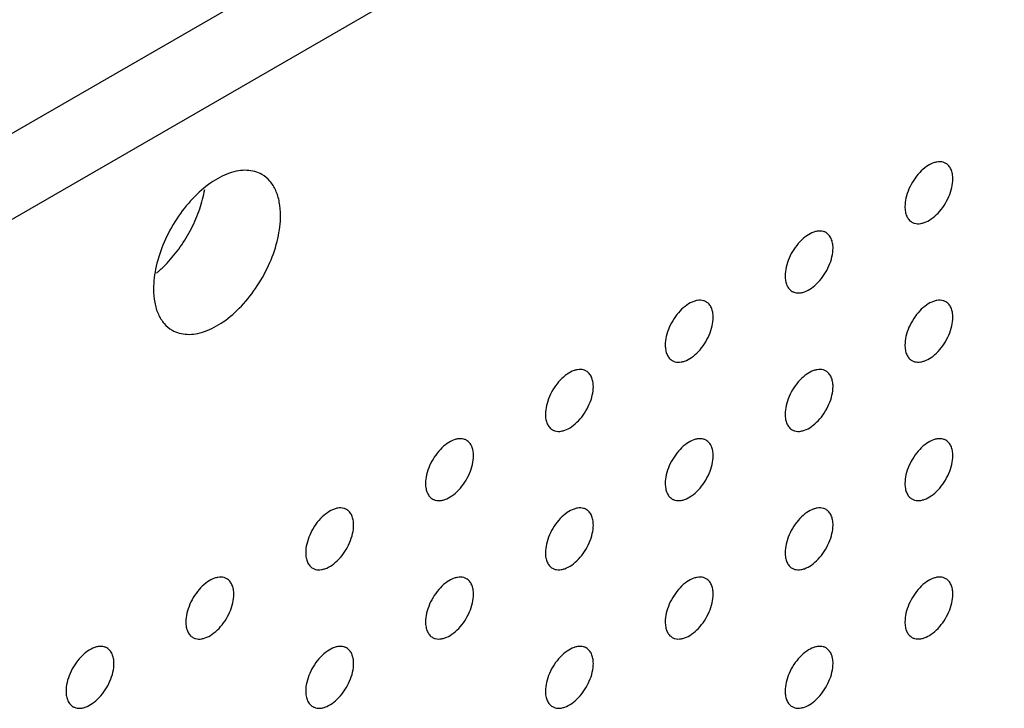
# Model space of a CAD drawing. Header units: inches. Extents: x 0 to 34, y 0 to 22.
# Tile 87 of 176: x 25.2 to 25.8, y 9.4 to 9.8. Entities that reach past the tile are written whole.
import ezdxf

# ---------------------------------------------------------------- set-up
doc = ezdxf.new("R2010")
doc.units = ezdxf.units.IN
doc.header["$LTSCALE"] = 1.87
doc.header["$MEASUREMENT"] = 0
doc.layers.add('02___PRT_ALL_AXES', color=7, linetype='CONTINUOUS')

msp = doc.modelspace()

# ---------------------------------------------------------------- linework, layer by layer
at = {"layer": '02___PRT_ALL_AXES', "color": 7, "linetype": 'CONTINUOUS'}
for p, q in [((32.07864, 13.70482), (24.6718, 9.4282)), ((32.12248, 13.67951), (24.71564, 9.40289))]:
    msp.add_line(p, q, dxfattribs=at)
for points, knots in [([(25.74778, 9.71369), (25.74729, 9.71397), (25.7462, 9.71443), (25.74441, 9.71469), (25.74248, 9.71454), (25.73968, 9.7138), (25.7361, 9.71185), (25.73215, 9.70834), (25.72865, 9.70387), (25.72589, 9.69879), (25.72412, 9.6935), (25.72364, 9.68991), (25.72364, 9.6882)], [0, 0, 0, 0, 0.042842, 0.087441, 0.135298, 0.187275, 0.304489, 0.438213, 0.582466, 0.729664, 0.871609, 1, 1, 1, 1]), ([(25.75192, 9.70453), (25.75192, 9.70554), (25.75176, 9.70746), (25.75098, 9.71011), (25.74968, 9.71227), (25.74844, 9.71331), (25.74778, 9.71369)], [0, 0, 0, 0, 0.288094, 0.548173, 0.782164, 1, 1, 1, 1]), ([(25.34426, 9.70714), (25.34295, 9.70789), (25.34007, 9.70908), (25.33532, 9.70978), (25.33021, 9.70941), (25.32279, 9.70743), (25.31331, 9.70225), (25.30283, 9.69297), (25.29357, 9.68111), (25.28628, 9.66764), (25.28225, 9.65572), (25.28058, 9.64633), (25.28028, 9.64179), (25.28028, 9.6396)], [0, 0, 0, 0, 0.042847, 0.087469, 0.135284, 0.18725, 0.304483, 0.438129, 0.582466, 0.72954, 0.871223, 0.937716, 1, 1, 1, 1]), ([(25.35523, 9.68288), (25.35523, 9.68556), (25.35482, 9.69066), (25.35276, 9.69768), (25.34928, 9.70338), (25.34601, 9.70613), (25.34426, 9.70714)], [0, 0, 0, 0, 0.289147, 0.54903, 0.782314, 1, 1, 1, 1]), ([(25.72778, 9.67905), (25.72827, 9.67877), (25.72936, 9.67831), (25.73115, 9.67805), (25.73308, 9.6782), (25.73588, 9.67894), (25.73946, 9.68089), (25.74341, 9.6844), (25.7469, 9.68887), (25.74966, 9.69395), (25.75143, 9.69924), (25.75192, 9.70283), (25.75192, 9.70453)], [0, 0, 0, 0, 0.042842, 0.087441, 0.135298, 0.187275, 0.304489, 0.438213, 0.582466, 0.729664, 0.871609, 1, 1, 1, 1]), ([(25.28826, 9.65485), (25.2911, 9.65785), (25.29637, 9.66437), (25.30285, 9.67512), (25.30774, 9.68651), (25.30983, 9.69442), (25.3105, 9.69832)], [0, 0, 0, 0, 0.250317, 0.50671, 0.759616, 1, 1, 1, 1]), ([(25.72364, 9.6882), (25.72364, 9.6872), (25.7238, 9.68527), (25.72457, 9.68263), (25.72588, 9.68047), (25.72712, 9.67943), (25.72778, 9.67905)], [0, 0, 0, 0, 0.288094, 0.548173, 0.782164, 1, 1, 1, 1]), ([(25.29126, 9.61534), (25.29256, 9.61459), (25.29544, 9.61339), (25.3002, 9.61269), (25.3053, 9.61307), (25.31272, 9.61504), (25.32221, 9.62023), (25.33269, 9.62951), (25.34194, 9.64136), (25.34924, 9.65483), (25.35327, 9.66676), (25.35493, 9.67615), (25.35523, 9.68068), (25.35523, 9.68288)], [0, 0, 0, 0, 0.042847, 0.087469, 0.135284, 0.18725, 0.304483, 0.438129, 0.582466, 0.72954, 0.871223, 0.937716, 1, 1, 1, 1]), ([(25.67707, 9.67286), (25.67657, 9.67315), (25.67549, 9.6736), (25.6737, 9.67386), (25.67177, 9.67371), (25.66897, 9.67297), (25.66539, 9.67102), (25.66144, 9.66751), (25.65794, 9.66304), (25.65518, 9.65796), (25.65341, 9.65267), (25.65293, 9.64908), (25.65293, 9.64738)], [0, 0, 0, 0, 0.042842, 0.087441, 0.135298, 0.187275, 0.304489, 0.438213, 0.582466, 0.729664, 0.871609, 1, 1, 1, 1]), ([(25.68121, 9.66371), (25.68121, 9.66471), (25.68105, 9.66664), (25.68027, 9.66928), (25.67897, 9.67144), (25.67773, 9.67248), (25.67707, 9.67286)], [0, 0, 0, 0, 0.288094, 0.548173, 0.782164, 1, 1, 1, 1]), ([(25.65707, 9.63822), (25.65756, 9.63794), (25.65865, 9.63749), (25.66044, 9.63722), (25.66237, 9.63737), (25.66517, 9.63811), (25.66875, 9.64007), (25.6727, 9.64357), (25.67619, 9.64804), (25.67895, 9.65313), (25.68072, 9.65841), (25.68121, 9.662), (25.68121, 9.66371)], [0, 0, 0, 0, 0.042842, 0.087441, 0.135298, 0.187275, 0.304489, 0.438213, 0.582466, 0.729664, 0.871609, 1, 1, 1, 1]), ([(25.28201, 9.64898), (25.28255, 9.64943), (25.28472, 9.65129), (25.28677, 9.65328), (25.28826, 9.65485)], [0, 0, 0, 0, 0.244724, 1, 1, 1, 1]), ([(25.65293, 9.64738), (25.65293, 9.64637), (25.65309, 9.64445), (25.65386, 9.6418), (25.65517, 9.63964), (25.65641, 9.6386), (25.65707, 9.63822)], [0, 0, 0, 0, 0.288094, 0.548173, 0.782164, 1, 1, 1, 1]), ([(25.28028, 9.6396), (25.28028, 9.63692), (25.2807, 9.63181), (25.28275, 9.62479), (25.28624, 9.6191), (25.28951, 9.61635), (25.29126, 9.61534)], [0, 0, 0, 0, 0.289147, 0.54903, 0.782314, 1, 1, 1, 1]), ([(25.60636, 9.63203), (25.60586, 9.63232), (25.60478, 9.63277), (25.60298, 9.63303), (25.60106, 9.63289), (25.59826, 9.63215), (25.59468, 9.63019), (25.59073, 9.62669), (25.58723, 9.62222), (25.58447, 9.61713), (25.5827, 9.61185), (25.58221, 9.60825), (25.58221, 9.60655)], [0, 0, 0, 0, 0.042842, 0.087441, 0.135298, 0.187275, 0.304489, 0.438213, 0.582466, 0.729664, 0.871609, 1, 1, 1, 1]), ([(25.6105, 9.62288), (25.6105, 9.62389), (25.61034, 9.62581), (25.60956, 9.62846), (25.60826, 9.63062), (25.60702, 9.63165), (25.60636, 9.63203)], [0, 0, 0, 0, 0.288094, 0.548173, 0.782164, 1, 1, 1, 1]), ([(25.74778, 9.63204), (25.74729, 9.63233), (25.7462, 9.63278), (25.74441, 9.63304), (25.74248, 9.6329), (25.73968, 9.63215), (25.7361, 9.6302), (25.73215, 9.6267), (25.72865, 9.62222), (25.72589, 9.61714), (25.72412, 9.61186), (25.72364, 9.60826), (25.72364, 9.60656)], [0, 0, 0, 0, 0.042842, 0.087441, 0.135298, 0.187275, 0.304489, 0.438213, 0.582466, 0.729664, 0.871609, 1, 1, 1, 1]), ([(25.75192, 9.62289), (25.75192, 9.62389), (25.75176, 9.62582), (25.75098, 9.62846), (25.74968, 9.63062), (25.74844, 9.63166), (25.74778, 9.63204)], [0, 0, 0, 0, 0.288094, 0.548173, 0.782164, 1, 1, 1, 1]), ([(25.58636, 9.59739), (25.58685, 9.59711), (25.58794, 9.59666), (25.58973, 9.59639), (25.59166, 9.59654), (25.59446, 9.59728), (25.59804, 9.59924), (25.60199, 9.60274), (25.60548, 9.60721), (25.60824, 9.6123), (25.61001, 9.61758), (25.6105, 9.62117), (25.6105, 9.62288)], [0, 0, 0, 0, 0.042842, 0.087441, 0.135298, 0.187275, 0.304489, 0.438213, 0.582466, 0.729664, 0.871609, 1, 1, 1, 1]), ([(25.72778, 9.5974), (25.72827, 9.59712), (25.72936, 9.59667), (25.73115, 9.5964), (25.73308, 9.59655), (25.73588, 9.59729), (25.73946, 9.59925), (25.74341, 9.60275), (25.7469, 9.60722), (25.74966, 9.61231), (25.75143, 9.61759), (25.75192, 9.62118), (25.75192, 9.62289)], [0, 0, 0, 0, 0.042842, 0.087441, 0.135298, 0.187275, 0.304489, 0.438213, 0.582466, 0.729664, 0.871609, 1, 1, 1, 1]), ([(25.58221, 9.60655), (25.58221, 9.60554), (25.58237, 9.60362), (25.58315, 9.60097), (25.58446, 9.59881), (25.5857, 9.59778), (25.58636, 9.59739)], [0, 0, 0, 0, 0.288094, 0.548173, 0.782164, 1, 1, 1, 1]), ([(25.72364, 9.60656), (25.72364, 9.60555), (25.7238, 9.60363), (25.72457, 9.60098), (25.72588, 9.59882), (25.72712, 9.59778), (25.72778, 9.5974)], [0, 0, 0, 0, 0.288094, 0.548173, 0.782164, 1, 1, 1, 1]), ([(25.53565, 9.59121), (25.53515, 9.59149), (25.53407, 9.59194), (25.53227, 9.59221), (25.53035, 9.59206), (25.52755, 9.59132), (25.52397, 9.58936), (25.52002, 9.58586), (25.51652, 9.58139), (25.51376, 9.5763), (25.51199, 9.57102), (25.5115, 9.56743), (25.5115, 9.56572)], [0, 0, 0, 0, 0.042842, 0.087441, 0.135298, 0.187275, 0.304489, 0.438213, 0.582466, 0.729664, 0.871609, 1, 1, 1, 1]), ([(25.67707, 9.59121), (25.67657, 9.5915), (25.67549, 9.59195), (25.6737, 9.59221), (25.67177, 9.59207), (25.66897, 9.59133), (25.66539, 9.58937), (25.66144, 9.58587), (25.65794, 9.5814), (25.65518, 9.57631), (25.65341, 9.57103), (25.65293, 9.56743), (25.65293, 9.56573)], [0, 0, 0, 0, 0.042842, 0.087441, 0.135298, 0.187275, 0.304489, 0.438213, 0.582466, 0.729664, 0.871609, 1, 1, 1, 1]), ([(25.53979, 9.58205), (25.53979, 9.58306), (25.53963, 9.58498), (25.53885, 9.58763), (25.53755, 9.58979), (25.53631, 9.59083), (25.53565, 9.59121)], [0, 0, 0, 0, 0.288094, 0.548173, 0.782164, 1, 1, 1, 1]), ([(25.68121, 9.58206), (25.68121, 9.58307), (25.68105, 9.58499), (25.68027, 9.58764), (25.67897, 9.5898), (25.67773, 9.59083), (25.67707, 9.59121)], [0, 0, 0, 0, 0.288094, 0.548173, 0.782164, 1, 1, 1, 1]), ([(25.51565, 9.55657), (25.51614, 9.55628), (25.51722, 9.55583), (25.51902, 9.55557), (25.52095, 9.55571), (25.52374, 9.55646), (25.52733, 9.55841), (25.53128, 9.56191), (25.53477, 9.56638), (25.53753, 9.57147), (25.5393, 9.57675), (25.53979, 9.58035), (25.53979, 9.58205)], [0, 0, 0, 0, 0.042842, 0.087441, 0.135298, 0.187275, 0.304489, 0.438213, 0.582466, 0.729664, 0.871609, 1, 1, 1, 1]), ([(25.65707, 9.55658), (25.65756, 9.55629), (25.65865, 9.55584), (25.66044, 9.55557), (25.66237, 9.55572), (25.66517, 9.55646), (25.66875, 9.55842), (25.6727, 9.56192), (25.67619, 9.56639), (25.67895, 9.57148), (25.68072, 9.57676), (25.68121, 9.58035), (25.68121, 9.58206)], [0, 0, 0, 0, 0.042842, 0.087441, 0.135298, 0.187275, 0.304489, 0.438213, 0.582466, 0.729664, 0.871609, 1, 1, 1, 1]), ([(25.5115, 9.56572), (25.5115, 9.56471), (25.51166, 9.56279), (25.51244, 9.56014), (25.51375, 9.55798), (25.51499, 9.55695), (25.51565, 9.55657)], [0, 0, 0, 0, 0.288094, 0.548173, 0.782164, 1, 1, 1, 1]), ([(25.65293, 9.56573), (25.65293, 9.56472), (25.65309, 9.5628), (25.65386, 9.56015), (25.65517, 9.55799), (25.65641, 9.55696), (25.65707, 9.55658)], [0, 0, 0, 0, 0.288094, 0.548173, 0.782164, 1, 1, 1, 1]), ([(25.46494, 9.55038), (25.46444, 9.55066), (25.46336, 9.55112), (25.46156, 9.55138), (25.45964, 9.55123), (25.45684, 9.55049), (25.45326, 9.54854), (25.44931, 9.54503), (25.44581, 9.54056), (25.44305, 9.53548), (25.44128, 9.53019), (25.44079, 9.5266), (25.44079, 9.52489)], [0, 0, 0, 0, 0.042842, 0.087441, 0.135298, 0.187275, 0.304489, 0.438213, 0.582466, 0.729664, 0.871609, 1, 1, 1, 1]), ([(25.60636, 9.55039), (25.60586, 9.55067), (25.60478, 9.55112), (25.60298, 9.55139), (25.60106, 9.55124), (25.59826, 9.5505), (25.59468, 9.54854), (25.59073, 9.54504), (25.58723, 9.54057), (25.58447, 9.53548), (25.5827, 9.5302), (25.58221, 9.52661), (25.58221, 9.5249)], [0, 0, 0, 0, 0.042842, 0.087441, 0.135298, 0.187275, 0.304489, 0.438213, 0.582466, 0.729664, 0.871609, 1, 1, 1, 1]), ([(25.74778, 9.55039), (25.74729, 9.55068), (25.7462, 9.55113), (25.74441, 9.55139), (25.74248, 9.55125), (25.73968, 9.55051), (25.7361, 9.54855), (25.73215, 9.54505), (25.72865, 9.54058), (25.72589, 9.53549), (25.72412, 9.53021), (25.72364, 9.52661), (25.72364, 9.52491)], [0, 0, 0, 0, 0.042842, 0.087441, 0.135298, 0.187275, 0.304489, 0.438213, 0.582466, 0.729664, 0.871609, 1, 1, 1, 1]), ([(25.46908, 9.54122), (25.46908, 9.54223), (25.46892, 9.54416), (25.46814, 9.5468), (25.46684, 9.54896), (25.4656, 9.55), (25.46494, 9.55038)], [0, 0, 0, 0, 0.288094, 0.548173, 0.782164, 1, 1, 1, 1]), ([(25.6105, 9.54123), (25.6105, 9.54224), (25.61034, 9.54416), (25.60956, 9.54681), (25.60826, 9.54897), (25.60702, 9.55001), (25.60636, 9.55039)], [0, 0, 0, 0, 0.288094, 0.548173, 0.782164, 1, 1, 1, 1]), ([(25.75192, 9.54124), (25.75192, 9.54225), (25.75176, 9.54417), (25.75098, 9.54682), (25.74968, 9.54898), (25.74844, 9.55001), (25.74778, 9.55039)], [0, 0, 0, 0, 0.288094, 0.548173, 0.782164, 1, 1, 1, 1]), ([(25.44494, 9.51574), (25.44543, 9.51546), (25.44651, 9.515), (25.44831, 9.51474), (25.45023, 9.51489), (25.45303, 9.51563), (25.45661, 9.51758), (25.46057, 9.52109), (25.46406, 9.52556), (25.46682, 9.53064), (25.46859, 9.53593), (25.46908, 9.53952), (25.46908, 9.54122)], [0, 0, 0, 0, 0.042842, 0.087441, 0.135298, 0.187275, 0.304489, 0.438213, 0.582466, 0.729664, 0.871609, 1, 1, 1, 1]), ([(25.58636, 9.51575), (25.58685, 9.51546), (25.58794, 9.51501), (25.58973, 9.51475), (25.59166, 9.51489), (25.59446, 9.51564), (25.59804, 9.51759), (25.60199, 9.52109), (25.60548, 9.52557), (25.60824, 9.53065), (25.61001, 9.53593), (25.6105, 9.53953), (25.6105, 9.54123)], [0, 0, 0, 0, 0.042842, 0.087441, 0.135298, 0.187275, 0.304489, 0.438213, 0.582466, 0.729664, 0.871609, 1, 1, 1, 1]), ([(25.72778, 9.51576), (25.72827, 9.51547), (25.72936, 9.51502), (25.73115, 9.51476), (25.73308, 9.5149), (25.73588, 9.51564), (25.73946, 9.5176), (25.74341, 9.5211), (25.7469, 9.52557), (25.74966, 9.53066), (25.75143, 9.53594), (25.75192, 9.53954), (25.75192, 9.54124)], [0, 0, 0, 0, 0.042842, 0.087441, 0.135298, 0.187275, 0.304489, 0.438213, 0.582466, 0.729664, 0.871609, 1, 1, 1, 1]), ([(25.44079, 9.52489), (25.44079, 9.52389), (25.44095, 9.52196), (25.44173, 9.51932), (25.44304, 9.51716), (25.44428, 9.51612), (25.44494, 9.51574)], [0, 0, 0, 0, 0.288094, 0.548173, 0.782164, 1, 1, 1, 1]), ([(25.58221, 9.5249), (25.58221, 9.52389), (25.58237, 9.52197), (25.58315, 9.51933), (25.58446, 9.51716), (25.5857, 9.51613), (25.58636, 9.51575)], [0, 0, 0, 0, 0.288094, 0.548173, 0.782164, 1, 1, 1, 1]), ([(25.72364, 9.52491), (25.72364, 9.5239), (25.7238, 9.52198), (25.72457, 9.51933), (25.72588, 9.51717), (25.72712, 9.51614), (25.72778, 9.51576)], [0, 0, 0, 0, 0.288094, 0.548173, 0.782164, 1, 1, 1, 1]), ([(25.39423, 9.50955), (25.39373, 9.50984), (25.39265, 9.51029), (25.39085, 9.51055), (25.38893, 9.5104), (25.38613, 9.50966), (25.38255, 9.50771), (25.3786, 9.50421), (25.3751, 9.49973), (25.37234, 9.49465), (25.37057, 9.48936), (25.37008, 9.48577), (25.37008, 9.48407)], [0, 0, 0, 0, 0.042842, 0.087441, 0.135298, 0.187275, 0.304489, 0.438213, 0.582466, 0.729664, 0.871609, 1, 1, 1, 1]), ([(25.53565, 9.50956), (25.53515, 9.50984), (25.53407, 9.5103), (25.53227, 9.51056), (25.53035, 9.51041), (25.52755, 9.50967), (25.52397, 9.50772), (25.52002, 9.50421), (25.51652, 9.49974), (25.51376, 9.49466), (25.51199, 9.48937), (25.5115, 9.48578), (25.5115, 9.48407)], [0, 0, 0, 0, 0.042842, 0.087441, 0.135298, 0.187275, 0.304489, 0.438213, 0.582466, 0.729664, 0.871609, 1, 1, 1, 1]), ([(25.67707, 9.50957), (25.67657, 9.50985), (25.67549, 9.5103), (25.6737, 9.51057), (25.67177, 9.51042), (25.66897, 9.50968), (25.66539, 9.50772), (25.66144, 9.50422), (25.65794, 9.49975), (25.65518, 9.49466), (25.65341, 9.48938), (25.65293, 9.48579), (25.65293, 9.48408)], [0, 0, 0, 0, 0.042842, 0.087441, 0.135298, 0.187275, 0.304489, 0.438213, 0.582466, 0.729664, 0.871609, 1, 1, 1, 1]), ([(25.39837, 9.5004), (25.39837, 9.5014), (25.39821, 9.50333), (25.39743, 9.50597), (25.39612, 9.50813), (25.39488, 9.50917), (25.39423, 9.50955)], [0, 0, 0, 0, 0.288094, 0.548173, 0.782164, 1, 1, 1, 1]), ([(25.53979, 9.50041), (25.53979, 9.50141), (25.53963, 9.50334), (25.53885, 9.50598), (25.53755, 9.50814), (25.53631, 9.50918), (25.53565, 9.50956)], [0, 0, 0, 0, 0.288094, 0.548173, 0.782164, 1, 1, 1, 1]), ([(25.68121, 9.50041), (25.68121, 9.50142), (25.68105, 9.50334), (25.68027, 9.50599), (25.67897, 9.50815), (25.67773, 9.50919), (25.67707, 9.50957)], [0, 0, 0, 0, 0.288094, 0.548173, 0.782164, 1, 1, 1, 1]), ([(25.37423, 9.47491), (25.37472, 9.47463), (25.3758, 9.47418), (25.3776, 9.47391), (25.37952, 9.47406), (25.38232, 9.4748), (25.3859, 9.47676), (25.38985, 9.48026), (25.39335, 9.48473), (25.39611, 9.48982), (25.39788, 9.4951), (25.39837, 9.49869), (25.39837, 9.5004)], [0, 0, 0, 0, 0.042842, 0.087441, 0.135298, 0.187275, 0.304489, 0.438213, 0.582466, 0.729664, 0.871609, 1, 1, 1, 1]), ([(25.51565, 9.47492), (25.51614, 9.47464), (25.51722, 9.47418), (25.51902, 9.47392), (25.52095, 9.47407), (25.52374, 9.47481), (25.52733, 9.47676), (25.53128, 9.48027), (25.53477, 9.48474), (25.53753, 9.48982), (25.5393, 9.49511), (25.53979, 9.4987), (25.53979, 9.50041)], [0, 0, 0, 0, 0.042842, 0.087441, 0.135298, 0.187275, 0.304489, 0.438213, 0.582466, 0.729664, 0.871609, 1, 1, 1, 1]), ([(25.65707, 9.47493), (25.65756, 9.47464), (25.65865, 9.47419), (25.66044, 9.47393), (25.66237, 9.47407), (25.66517, 9.47482), (25.66875, 9.47677), (25.6727, 9.48027), (25.67619, 9.48475), (25.67895, 9.48983), (25.68072, 9.49511), (25.68121, 9.49871), (25.68121, 9.50041)], [0, 0, 0, 0, 0.042842, 0.087441, 0.135298, 0.187275, 0.304489, 0.438213, 0.582466, 0.729664, 0.871609, 1, 1, 1, 1]), ([(25.37008, 9.48407), (25.37008, 9.48306), (25.37024, 9.48114), (25.37102, 9.47849), (25.37233, 9.47633), (25.37357, 9.47529), (25.37423, 9.47491)], [0, 0, 0, 0, 0.288094, 0.548173, 0.782164, 1, 1, 1, 1]), ([(25.5115, 9.48407), (25.5115, 9.48307), (25.51166, 9.48114), (25.51244, 9.4785), (25.51375, 9.47634), (25.51499, 9.4753), (25.51565, 9.47492)], [0, 0, 0, 0, 0.288094, 0.548173, 0.782164, 1, 1, 1, 1]), ([(25.65293, 9.48408), (25.65293, 9.48307), (25.65309, 9.48115), (25.65386, 9.47851), (25.65517, 9.47635), (25.65641, 9.47531), (25.65707, 9.47493)], [0, 0, 0, 0, 0.288094, 0.548173, 0.782164, 1, 1, 1, 1]), ([(25.32351, 9.46872), (25.32302, 9.46901), (25.32194, 9.46946), (25.32014, 9.46972), (25.31822, 9.46958), (25.31542, 9.46884), (25.31184, 9.46688), (25.30788, 9.46338), (25.30439, 9.45891), (25.30163, 9.45382), (25.29986, 9.44854), (25.29937, 9.44494), (25.29937, 9.44324)], [0, 0, 0, 0, 0.042842, 0.087441, 0.135298, 0.187275, 0.304489, 0.438213, 0.582466, 0.729664, 0.871609, 1, 1, 1, 1]), ([(25.46494, 9.46873), (25.46444, 9.46902), (25.46336, 9.46947), (25.46156, 9.46973), (25.45964, 9.46959), (25.45684, 9.46884), (25.45326, 9.46689), (25.44931, 9.46339), (25.44581, 9.45891), (25.44305, 9.45383), (25.44128, 9.44855), (25.44079, 9.44495), (25.44079, 9.44325)], [0, 0, 0, 0, 0.042842, 0.087441, 0.135298, 0.187275, 0.304489, 0.438213, 0.582466, 0.729664, 0.871609, 1, 1, 1, 1]), ([(25.60636, 9.46874), (25.60586, 9.46902), (25.60478, 9.46948), (25.60298, 9.46974), (25.60106, 9.46959), (25.59826, 9.46885), (25.59468, 9.4669), (25.59073, 9.46339), (25.58723, 9.45892), (25.58447, 9.45384), (25.5827, 9.44855), (25.58221, 9.44496), (25.58221, 9.44325)], [0, 0, 0, 0, 0.042842, 0.087441, 0.135298, 0.187275, 0.304489, 0.438213, 0.582466, 0.729664, 0.871609, 1, 1, 1, 1]), ([(25.74778, 9.46875), (25.74729, 9.46903), (25.7462, 9.46948), (25.74441, 9.46975), (25.74248, 9.4696), (25.73968, 9.46886), (25.7361, 9.4669), (25.73215, 9.4634), (25.72865, 9.45893), (25.72589, 9.45384), (25.72412, 9.44856), (25.72364, 9.44497), (25.72364, 9.44326)], [0, 0, 0, 0, 0.042842, 0.087441, 0.135298, 0.187275, 0.304489, 0.438213, 0.582466, 0.729664, 0.871609, 1, 1, 1, 1]), ([(25.32766, 9.45957), (25.32766, 9.46058), (25.3275, 9.4625), (25.32672, 9.46515), (25.32541, 9.46731), (25.32417, 9.46834), (25.32351, 9.46872)], [0, 0, 0, 0, 0.288094, 0.548173, 0.782164, 1, 1, 1, 1]), ([(25.46908, 9.45958), (25.46908, 9.46059), (25.46892, 9.46251), (25.46814, 9.46515), (25.46684, 9.46731), (25.4656, 9.46835), (25.46494, 9.46873)], [0, 0, 0, 0, 0.288094, 0.548173, 0.782164, 1, 1, 1, 1]), ([(25.6105, 9.45959), (25.6105, 9.46059), (25.61034, 9.46252), (25.60956, 9.46516), (25.60826, 9.46732), (25.60702, 9.46836), (25.60636, 9.46874)], [0, 0, 0, 0, 0.288094, 0.548173, 0.782164, 1, 1, 1, 1]), ([(25.75192, 9.45959), (25.75192, 9.4606), (25.75176, 9.46252), (25.75098, 9.46517), (25.74968, 9.46733), (25.74844, 9.46837), (25.74778, 9.46875)], [0, 0, 0, 0, 0.288094, 0.548173, 0.782164, 1, 1, 1, 1]), ([(25.30351, 9.43408), (25.30401, 9.4338), (25.30509, 9.43335), (25.30689, 9.43308), (25.30881, 9.43323), (25.31161, 9.43397), (25.31519, 9.43593), (25.31914, 9.43943), (25.32264, 9.4439), (25.3254, 9.44899), (25.32717, 9.45427), (25.32766, 9.45786), (25.32766, 9.45957)], [0, 0, 0, 0, 0.042842, 0.087441, 0.135298, 0.187275, 0.304489, 0.438213, 0.582466, 0.729664, 0.871609, 1, 1, 1, 1]), ([(25.44494, 9.43409), (25.44543, 9.43381), (25.44651, 9.43336), (25.44831, 9.43309), (25.45023, 9.43324), (25.45303, 9.43398), (25.45661, 9.43594), (25.46057, 9.43944), (25.46406, 9.44391), (25.46682, 9.449), (25.46859, 9.45428), (25.46908, 9.45787), (25.46908, 9.45958)], [0, 0, 0, 0, 0.042842, 0.087441, 0.135298, 0.187275, 0.304489, 0.438213, 0.582466, 0.729664, 0.871609, 1, 1, 1, 1]), ([(25.58636, 9.4341), (25.58685, 9.43382), (25.58794, 9.43336), (25.58973, 9.4331), (25.59166, 9.43325), (25.59446, 9.43399), (25.59804, 9.43594), (25.60199, 9.43945), (25.60548, 9.44392), (25.60824, 9.449), (25.61001, 9.45429), (25.6105, 9.45788), (25.6105, 9.45959)], [0, 0, 0, 0, 0.042842, 0.087441, 0.135298, 0.187275, 0.304489, 0.438213, 0.582466, 0.729664, 0.871609, 1, 1, 1, 1]), ([(25.72778, 9.43411), (25.72827, 9.43382), (25.72936, 9.43337), (25.73115, 9.43311), (25.73308, 9.43325), (25.73588, 9.434), (25.73946, 9.43595), (25.74341, 9.43945), (25.7469, 9.44393), (25.74966, 9.44901), (25.75143, 9.45429), (25.75192, 9.45789), (25.75192, 9.45959)], [0, 0, 0, 0, 0.042842, 0.087441, 0.135298, 0.187275, 0.304489, 0.438213, 0.582466, 0.729664, 0.871609, 1, 1, 1, 1]), ([(25.29937, 9.44324), (25.29937, 9.44223), (25.29953, 9.44031), (25.30031, 9.43766), (25.30161, 9.4355), (25.30285, 9.43447), (25.30351, 9.43408)], [0, 0, 0, 0, 0.288094, 0.548173, 0.782164, 1, 1, 1, 1]), ([(25.44079, 9.44325), (25.44079, 9.44224), (25.44095, 9.44032), (25.44173, 9.43767), (25.44304, 9.43551), (25.44428, 9.43447), (25.44494, 9.43409)], [0, 0, 0, 0, 0.288094, 0.548173, 0.782164, 1, 1, 1, 1]), ([(25.58221, 9.44325), (25.58221, 9.44225), (25.58237, 9.44032), (25.58315, 9.43768), (25.58446, 9.43552), (25.5857, 9.43448), (25.58636, 9.4341)], [0, 0, 0, 0, 0.288094, 0.548173, 0.782164, 1, 1, 1, 1]), ([(25.72364, 9.44326), (25.72364, 9.44226), (25.7238, 9.44033), (25.72457, 9.43769), (25.72588, 9.43553), (25.72712, 9.43449), (25.72778, 9.43411)], [0, 0, 0, 0, 0.288094, 0.548173, 0.782164, 1, 1, 1, 1]), ([(25.2528, 9.4279), (25.25231, 9.42818), (25.25123, 9.42863), (25.24943, 9.4289), (25.2475, 9.42875), (25.24471, 9.42801), (25.24113, 9.42605), (25.23717, 9.42255), (25.23368, 9.41808), (25.23092, 9.41299), (25.22915, 9.40771), (25.22866, 9.40412), (25.22866, 9.40241)], [0, 0, 0, 0, 0.042842, 0.087441, 0.135298, 0.187275, 0.304489, 0.438213, 0.582466, 0.729664, 0.871609, 1, 1, 1, 1]), ([(25.39423, 9.4279), (25.39373, 9.42819), (25.39265, 9.42864), (25.39085, 9.4289), (25.38893, 9.42876), (25.38613, 9.42802), (25.38255, 9.42606), (25.3786, 9.42256), (25.3751, 9.41809), (25.37234, 9.413), (25.37057, 9.40772), (25.37008, 9.40412), (25.37008, 9.40242)], [0, 0, 0, 0, 0.042842, 0.087441, 0.135298, 0.187275, 0.304489, 0.438213, 0.582466, 0.729664, 0.871609, 1, 1, 1, 1]), ([(25.53565, 9.42791), (25.53515, 9.4282), (25.53407, 9.42865), (25.53227, 9.42891), (25.53035, 9.42877), (25.52755, 9.42802), (25.52397, 9.42607), (25.52002, 9.42257), (25.51652, 9.41809), (25.51376, 9.41301), (25.51199, 9.40773), (25.5115, 9.40413), (25.5115, 9.40243)], [0, 0, 0, 0, 0.042842, 0.087441, 0.135298, 0.187275, 0.304489, 0.438213, 0.582466, 0.729664, 0.871609, 1, 1, 1, 1]), ([(25.67707, 9.42792), (25.67657, 9.4282), (25.67549, 9.42866), (25.6737, 9.42892), (25.67177, 9.42877), (25.66897, 9.42803), (25.66539, 9.42608), (25.66144, 9.42257), (25.65794, 9.4181), (25.65518, 9.41302), (25.65341, 9.40773), (25.65293, 9.40414), (25.65293, 9.40244)], [0, 0, 0, 0, 0.042842, 0.087441, 0.135298, 0.187275, 0.304489, 0.438213, 0.582466, 0.729664, 0.871609, 1, 1, 1, 1]), ([(25.25695, 9.41874), (25.25695, 9.41975), (25.25679, 9.42167), (25.25601, 9.42432), (25.2547, 9.42648), (25.25346, 9.42752), (25.2528, 9.4279)], [0, 0, 0, 0, 0.288094, 0.548173, 0.782164, 1, 1, 1, 1]), ([(25.39837, 9.41875), (25.39837, 9.41976), (25.39821, 9.42168), (25.39743, 9.42433), (25.39612, 9.42649), (25.39488, 9.42752), (25.39423, 9.4279)], [0, 0, 0, 0, 0.288094, 0.548173, 0.782164, 1, 1, 1, 1]), ([(25.53979, 9.41876), (25.53979, 9.41977), (25.53963, 9.42169), (25.53885, 9.42433), (25.53755, 9.42649), (25.53631, 9.42753), (25.53565, 9.42791)], [0, 0, 0, 0, 0.288094, 0.548173, 0.782164, 1, 1, 1, 1]), ([(25.68121, 9.41877), (25.68121, 9.41977), (25.68105, 9.4217), (25.68027, 9.42434), (25.67897, 9.4265), (25.67773, 9.42754), (25.67707, 9.42792)], [0, 0, 0, 0, 0.288094, 0.548173, 0.782164, 1, 1, 1, 1]), ([(25.2328, 9.39326), (25.2333, 9.39297), (25.23438, 9.39252), (25.23618, 9.39226), (25.2381, 9.3924), (25.2409, 9.39315), (25.24448, 9.3951), (25.24843, 9.3986), (25.25193, 9.40307), (25.25469, 9.40816), (25.25646, 9.41344), (25.25695, 9.41704), (25.25695, 9.41874)], [0, 0, 0, 0, 0.042842, 0.087441, 0.135298, 0.187275, 0.304489, 0.438213, 0.582466, 0.729664, 0.871609, 1, 1, 1, 1]), ([(25.37423, 9.39327), (25.37472, 9.39298), (25.3758, 9.39253), (25.3776, 9.39226), (25.37952, 9.39241), (25.38232, 9.39315), (25.3859, 9.39511), (25.38985, 9.39861), (25.39335, 9.40308), (25.39611, 9.40817), (25.39788, 9.41345), (25.39837, 9.41704), (25.39837, 9.41875)], [0, 0, 0, 0, 0.042842, 0.087441, 0.135298, 0.187275, 0.304489, 0.438213, 0.582466, 0.729664, 0.871609, 1, 1, 1, 1]), ([(25.51565, 9.39327), (25.51614, 9.39299), (25.51722, 9.39254), (25.51902, 9.39227), (25.52095, 9.39242), (25.52374, 9.39316), (25.52733, 9.39512), (25.53128, 9.39862), (25.53477, 9.40309), (25.53753, 9.40818), (25.5393, 9.41346), (25.53979, 9.41705), (25.53979, 9.41876)], [0, 0, 0, 0, 0.042842, 0.087441, 0.135298, 0.187275, 0.304489, 0.438213, 0.582466, 0.729664, 0.871609, 1, 1, 1, 1]), ([(25.65707, 9.39328), (25.65756, 9.393), (25.65865, 9.39254), (25.66044, 9.39228), (25.66237, 9.39243), (25.66517, 9.39317), (25.66875, 9.39512), (25.6727, 9.39863), (25.67619, 9.4031), (25.67895, 9.40818), (25.68072, 9.41347), (25.68121, 9.41706), (25.68121, 9.41877)], [0, 0, 0, 0, 0.042842, 0.087441, 0.135298, 0.187275, 0.304489, 0.438213, 0.582466, 0.729664, 0.871609, 1, 1, 1, 1]), ([(25.22866, 9.40241), (25.22866, 9.4014), (25.22882, 9.39948), (25.2296, 9.39683), (25.2309, 9.39467), (25.23214, 9.39364), (25.2328, 9.39326)], [0, 0, 0, 0, 0.288094, 0.548173, 0.782164, 1, 1, 1, 1]), ([(25.37008, 9.40242), (25.37008, 9.40141), (25.37024, 9.39949), (25.37102, 9.39684), (25.37233, 9.39468), (25.37357, 9.39365), (25.37423, 9.39327)], [0, 0, 0, 0, 0.288094, 0.548173, 0.782164, 1, 1, 1, 1]), ([(25.5115, 9.40243), (25.5115, 9.40142), (25.51166, 9.3995), (25.51244, 9.39685), (25.51375, 9.39469), (25.51499, 9.39365), (25.51565, 9.39327)], [0, 0, 0, 0, 0.288094, 0.548173, 0.782164, 1, 1, 1, 1]), ([(25.65293, 9.40244), (25.65293, 9.40143), (25.65309, 9.3995), (25.65386, 9.39686), (25.65517, 9.3947), (25.65641, 9.39366), (25.65707, 9.39328)], [0, 0, 0, 0, 0.288094, 0.548173, 0.782164, 1, 1, 1, 1])]:
    msp.add_open_spline(points, degree=3, knots=knots, dxfattribs=at)

doc.saveas('drawing.dxf')
